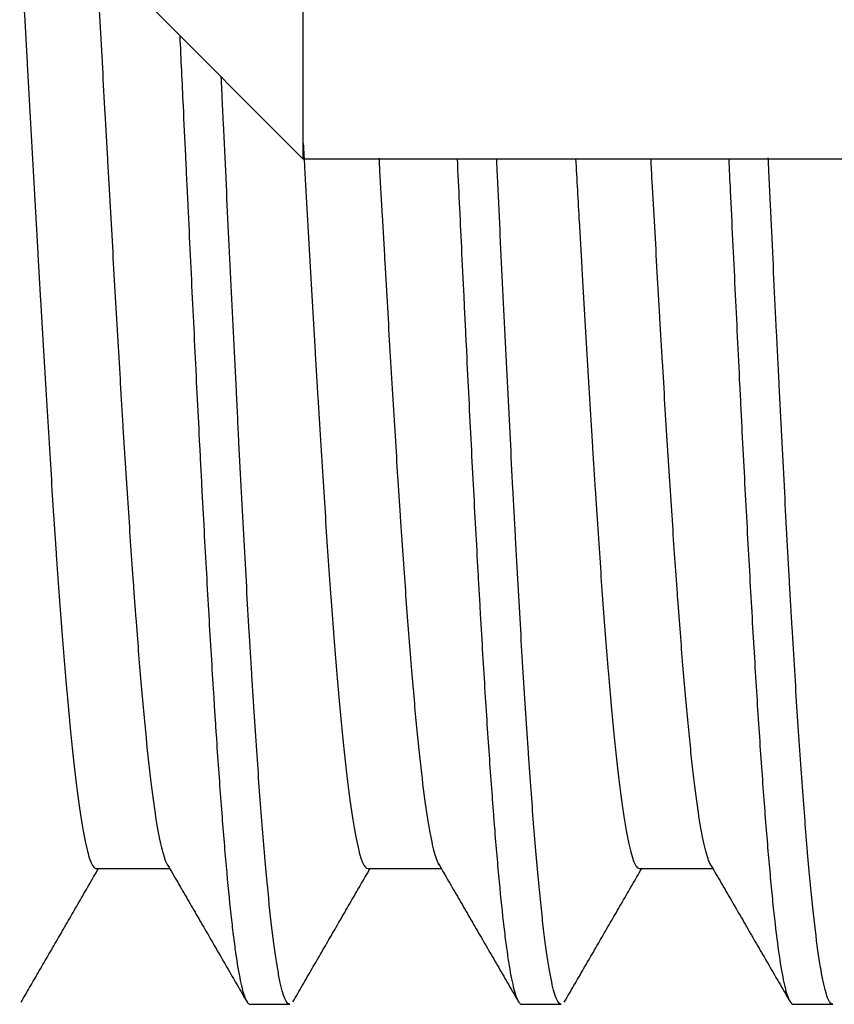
# Model space of a CAD drawing. Header units: millimetres. Extents: x 506 to 3445, y -268 to 1810.
# Tile 123 of 142: x 2486.04 to 2491.29, y 1262.02 to 1268.37. Entities that reach past the tile are written whole.
import ezdxf

# ---------------------------------------------------------------- set-up
doc = ezdxf.new("R2010")
doc.units = ezdxf.units.MM

msp = doc.modelspace()

# ---------------------------------------------------------------- linework, layer by layer
for p, q in [((2487.8661, 1286.7741), (2487.8661, 1267.4715)), ((2486.8661, 1268.4715), (2487.8661, 1267.4715)), ((2487.8661, 1267.4715), (2528.3661, 1267.4715)), ((2486.5363, 1262.8965), (2487.008, 1262.8965)), ((2488.2864, 1262.8965), (2488.7577, 1262.8965)), ((2490.0363, 1262.8965), (2490.5077, 1262.8965)), ((2487.5262, 1262.0215), (2487.7811, 1262.0215)), ((2489.2761, 1262.0215), (2489.5311, 1262.0215)), ((2491.0261, 1262.0215), (2491.2811, 1262.0215))]:
    msp.add_line(p, q)
for points, knots in [([(2485.6853, 1272.9278), (2485.6896, 1272.921), (2485.694, 1272.9124), (2485.7041, 1272.8881), (2485.7098, 1272.8713), (2485.7211, 1272.8316), (2485.7268, 1272.8087), (2485.7438, 1272.7313), (2485.7552, 1272.6679), (2485.7722, 1272.5549), (2485.7807, 1272.494), (2485.7892, 1272.4262), (2485.7949, 1272.3795), (2485.7977, 1272.3554), (2485.8119, 1272.2321), (2485.8232, 1272.1232), (2485.8458, 1271.8856), (2485.8572, 1271.757), (2485.8743, 1271.5489), (2485.88, 1271.477), (2485.8886, 1271.3653), (2485.8914, 1271.3275), (2485.8971, 1271.2512), (2485.8999, 1271.2125), (2485.9141, 1271.0172), (2485.9365, 1270.6906), (2485.9592, 1270.3364), (2485.9735, 1270.1063), (2485.9764, 1270.0598), (2485.9822, 1269.9659), (2485.985, 1269.9186), (2485.9936, 1269.7763), (2485.9992, 1269.6807), (2486.0162, 1269.3913), (2486.0274, 1269.1952), (2486.0499, 1268.7969), (2486.0613, 1268.5947), (2486.0757, 1268.3378), (2486.0786, 1268.2863), (2486.0843, 1268.1835), (2486.0872, 1268.1322), (2486.0957, 1267.9785), (2486.1014, 1267.8763), (2486.1183, 1267.5704), (2486.1295, 1267.3674), (2486.1464, 1267.0647), (2486.1549, 1266.9137), (2486.1635, 1266.7633), (2486.1692, 1266.6632), (2486.1721, 1266.6132), (2486.1864, 1266.3653), (2486.1978, 1266.1722), (2486.2204, 1265.7961), (2486.2316, 1265.6131), (2486.2485, 1265.3464), (2486.2542, 1265.2587), (2486.2628, 1265.1293), (2486.2656, 1265.0864), (2486.2713, 1265.0019), (2486.2742, 1264.9603), (2486.2885, 1264.7546), (2486.2998, 1264.5988), (2486.3225, 1264.3041), (2486.3337, 1264.1652), (2486.3479, 1264.0026), (2486.3507, 1263.9706), (2486.3564, 1263.9077), (2486.3592, 1263.8768), (2486.3678, 1263.7863), (2486.3735, 1263.7289), (2486.3905, 1263.5649), (2486.4019, 1263.4667), (2486.4245, 1263.2923), (2486.4358, 1263.2161), (2486.4501, 1263.1351), (2486.4529, 1263.1196), (2486.4586, 1263.0902), (2486.4614, 1263.0763), (2486.4699, 1263.037), (2486.4756, 1263.0139), (2486.4926, 1262.9539), (2486.5039, 1262.9262), (2486.5209, 1262.9031), (2486.5266, 1262.8985), (2486.5337, 1262.8967), (2486.5352, 1262.8965), (2486.5366, 1262.8965)], [0, 0, 0, 0, 0.015355, 0.015355, 0.035349, 0.035349, 0.055342, 0.055342, 0.095329, 0.095329, 0.115323, 0.12532, 0.12532, 0.135317, 0.135317, 0.175304, 0.175304, 0.215291, 0.215291, 0.235285, 0.235285, 0.245281, 0.245281, 0.255278, 0.255278, 0.295265, 0.335253, 0.335253, 0.345249, 0.345249, 0.355246, 0.355246, 0.37524, 0.37524, 0.415227, 0.415227, 0.455214, 0.455214, 0.465211, 0.465211, 0.475208, 0.475208, 0.495201, 0.495201, 0.535189, 0.535189, 0.555182, 0.565179, 0.565179, 0.575176, 0.575176, 0.615163, 0.615163, 0.65515, 0.65515, 0.675144, 0.675144, 0.68514, 0.68514, 0.695137, 0.695137, 0.735124, 0.735124, 0.775112, 0.775112, 0.785108, 0.785108, 0.795105, 0.795105, 0.815099, 0.815099, 0.855086, 0.855086, 0.895073, 0.895073, 0.90507, 0.90507, 0.915067, 0.915067, 0.93506, 0.93506, 0.975048, 0.975048, 0.995041, 0.995041, 1, 1, 1, 1]), ([(2486.9989, 1262.9123), (2486.9958, 1262.9167), (2486.9901, 1262.9267), (2486.9843, 1262.94), (2486.9787, 1262.9542), (2486.976, 1262.962), (2486.9621, 1263.0049), (2486.9511, 1263.0507), (2486.929, 1263.1644), (2486.9179, 1263.2323), (2486.9015, 1263.3509), (2486.8932, 1263.4143), (2486.8849, 1263.4842), (2486.8794, 1263.5322), (2486.8766, 1263.5568), (2486.8628, 1263.6829), (2486.8518, 1263.7932), (2486.8298, 1264.0321), (2486.8187, 1264.1607), (2486.8022, 1264.3675), (2486.7966, 1264.4388), (2486.7883, 1264.5492), (2486.7856, 1264.5867), (2486.78, 1264.6623), (2486.7773, 1264.7005), (2486.7635, 1264.8935), (2486.7416, 1265.2151), (2486.7196, 1265.5616), (2486.7057, 1265.7862), (2486.7029, 1265.8315), (2486.6973, 1265.9229), (2486.6945, 1265.9691), (2486.6862, 1266.1083), (2486.6807, 1266.2019), (2486.6642, 1266.4845), (2486.6533, 1266.6755), (2486.6314, 1267.0629), (2486.6204, 1267.2592), (2486.6064, 1267.5079), (2486.6036, 1267.5579), (2486.5981, 1267.658), (2486.5953, 1267.7082), (2486.5869, 1267.8582), (2486.5814, 1267.9579), (2486.5649, 1268.2559), (2486.554, 1268.4533), (2486.5321, 1268.8454), (2486.5211, 1269.0402), (2486.5072, 1269.282), (2486.5044, 1269.3303), (2486.4988, 1269.4262), (2486.496, 1269.4739), (2486.4877, 1269.6158), (2486.4821, 1269.7091), (2486.4656, 1269.9852), (2486.4547, 1270.1642), (2486.4383, 1270.425), (2486.4301, 1270.5535), (2486.4218, 1270.6791), (2486.4163, 1270.7622), (2486.4135, 1270.8034), (2486.3995, 1271.0076), (2486.3884, 1271.1623), (2486.3664, 1271.4552), (2486.3554, 1271.5934), (2486.339, 1271.7882), (2486.3308, 1271.8824), (2486.3225, 1271.9719), (2486.3169, 1272.0304), (2486.3142, 1272.0592), (2486.3003, 1272.1991), (2486.2893, 1272.3002), (2486.2672, 1272.4814), (2486.2562, 1272.5614), (2486.2397, 1272.6655), (2486.2342, 1272.6975), (2486.2259, 1272.7414), (2486.2231, 1272.7554), (2486.2176, 1272.7818), (2486.2148, 1272.7943), (2486.201, 1272.8529), (2486.179, 1272.9229), (2486.1569, 1272.9465), (2486.1459, 1272.9465)], [0, 0, 0, 0, 0.010708, 0.020407, 0.020407, 0.030106, 0.030106, 0.068902, 0.068902, 0.107697, 0.107697, 0.127095, 0.136794, 0.136794, 0.146493, 0.146493, 0.185289, 0.185289, 0.224085, 0.224085, 0.243483, 0.243483, 0.253181, 0.253181, 0.26288, 0.26288, 0.301676, 0.340472, 0.340472, 0.350171, 0.350171, 0.35987, 0.35987, 0.379268, 0.379268, 0.418063, 0.418063, 0.456859, 0.456859, 0.466558, 0.466558, 0.476257, 0.476257, 0.495655, 0.495655, 0.534451, 0.534451, 0.573247, 0.573247, 0.582945, 0.582945, 0.592644, 0.592644, 0.612042, 0.612042, 0.650838, 0.650838, 0.670236, 0.679935, 0.679935, 0.689634, 0.689634, 0.72843, 0.72843, 0.767225, 0.767225, 0.786623, 0.796322, 0.796322, 0.806021, 0.806021, 0.844817, 0.844817, 0.883613, 0.883613, 0.903011, 0.903011, 0.91271, 0.91271, 0.922408, 0.922408, 0.961204, 1, 1, 1, 1]), ([(2487.0725, 1268.263), (2487.0796, 1268.1129), (2487.0866, 1267.9624), (2487.0989, 1267.7044), (2487.104, 1267.5971), (2487.1116, 1267.4358), (2487.1142, 1267.382), (2487.1193, 1267.2743), (2487.1219, 1267.2205), (2487.1347, 1266.9529), (2487.1448, 1266.742), (2487.165, 1266.3265), (2487.1749, 1266.1219), (2487.19, 1265.8197), (2487.1951, 1265.7198), (2487.2027, 1265.5711), (2487.2053, 1265.5217), (2487.2104, 1265.4234), (2487.213, 1265.3744), (2487.2258, 1265.1316), (2487.236, 1264.9443), (2487.2562, 1264.5831), (2487.2662, 1264.4091), (2487.2813, 1264.1582), (2487.2863, 1264.0762), (2487.2939, 1263.9558), (2487.2964, 1263.9161), (2487.3015, 1263.8376), (2487.3041, 1263.7987), (2487.3168, 1263.6068), (2487.3271, 1263.463), (2487.3474, 1263.1944), (2487.3575, 1263.0696), (2487.3776, 1262.8387), (2487.3877, 1262.7328), (2487.4004, 1262.6125), (2487.4029, 1262.5891), (2487.408, 1262.5438), (2487.4105, 1262.5218), (2487.4182, 1262.4581), (2487.4232, 1262.4185), (2487.4385, 1262.308), (2487.4486, 1262.2455), (2487.4689, 1262.1428), (2487.479, 1262.1026), (2487.4916, 1262.0667), (2487.4942, 1262.0603), (2487.4993, 1262.0488), (2487.5069, 1262.0339), (2487.5144, 1262.0257), (2487.5216, 1262.0221), (2487.5238, 1262.0215), (2487.526, 1262.0215)], [0, 0, 0, 0, 0.047185, 0.047185, 0.080697, 0.080697, 0.097453, 0.097453, 0.114209, 0.114209, 0.181233, 0.181233, 0.248257, 0.248257, 0.281769, 0.281769, 0.298525, 0.298525, 0.315281, 0.315281, 0.382305, 0.382305, 0.449329, 0.449329, 0.482841, 0.482841, 0.499598, 0.499598, 0.516354, 0.516354, 0.583378, 0.583378, 0.650402, 0.650402, 0.717426, 0.717426, 0.734182, 0.734182, 0.750938, 0.750938, 0.78445, 0.78445, 0.851474, 0.851474, 0.918498, 0.918498, 0.935254, 0.935254, 0.95201, 0.985522, 0.985522, 1, 1, 1, 1]), ([(2487.7811, 1262.0215), (2487.7776, 1262.0215), (2487.774, 1262.023), (2487.7594, 1262.0348), (2487.7482, 1262.0577), (2487.7343, 1262.1039), (2487.7301, 1262.1191), (2487.7259, 1262.1364), (2487.7231, 1262.1483), (2487.7217, 1262.1545), (2487.7147, 1262.1865), (2487.7092, 1262.2155), (2487.6926, 1262.3123), (2487.6816, 1262.39), (2487.6595, 1262.5711), (2487.6484, 1262.6746), (2487.6343, 1262.8205), (2487.6315, 1262.8505), (2487.6259, 1262.9122), (2487.6231, 1262.9438), (2487.6147, 1263.0405), (2487.6092, 1263.1076), (2487.5926, 1263.3171), (2487.5817, 1263.4673), (2487.5596, 1263.7887), (2487.5485, 1263.9599), (2487.5358, 1264.1647), (2487.5344, 1264.1877), (2487.5316, 1264.2338), (2487.5274, 1264.3033), (2487.5176, 1264.4678), (2487.5092, 1264.6128), (2487.4927, 1264.9079), (2487.4817, 1265.1116), (2487.4652, 1265.4274), (2487.4597, 1265.5345), (2487.4513, 1265.6976), (2487.4485, 1265.7524), (2487.4429, 1265.863), (2487.4401, 1265.9188), (2487.426, 1266.1985), (2487.4149, 1266.4248), (2487.3927, 1266.8824), (2487.3817, 1267.1137), (2487.3652, 1267.4644), (2487.3597, 1267.5819), (2487.3513, 1267.7592), (2487.3485, 1267.8184), (2487.3438, 1267.9181), (2487.3419, 1267.9584), (2487.34, 1267.9986)], [0, 0, 0, 0, 0.024168, 0.024168, 0.099697, 0.099697, 0.118579, 0.12802, 0.12802, 0.137462, 0.137462, 0.175226, 0.175226, 0.250755, 0.250755, 0.326283, 0.326283, 0.345166, 0.345166, 0.364048, 0.364048, 0.401812, 0.401812, 0.477341, 0.477341, 0.55287, 0.55287, 0.562311, 0.562311, 0.571752, 0.590634, 0.628399, 0.628399, 0.703927, 0.703927, 0.741692, 0.741692, 0.760574, 0.760574, 0.779456, 0.779456, 0.854985, 0.854985, 0.930514, 0.930514, 0.968278, 0.968278, 0.98716, 0.98716, 1, 1, 1, 1]), ([(2487.8684, 1267.5688), (2487.8712, 1267.5178), (2487.874, 1267.467), (2487.8881, 1267.2122), (2487.9106, 1266.8094), (2487.9334, 1266.4175), (2487.9476, 1266.176), (2487.9505, 1266.1278), (2487.9562, 1266.0319), (2487.9591, 1265.9841), (2487.9677, 1265.8421), (2487.9733, 1265.7491), (2487.9902, 1265.4751), (2488.0015, 1265.2991), (2488.024, 1264.9602), (2488.0354, 1264.7973), (2488.0498, 1264.6021), (2488.0527, 1264.5635), (2488.0584, 1264.4875), (2488.0613, 1264.4501), (2488.0698, 1264.3399), (2488.0755, 1264.2689), (2488.0924, 1264.0631), (2488.1035, 1263.9356), (2488.1205, 1263.759), (2488.129, 1263.6743), (2488.1375, 1263.5951), (2488.1433, 1263.5436), (2488.1462, 1263.5185), (2488.1605, 1263.3966), (2488.1719, 1263.3111), (2488.1945, 1263.1635), (2488.2056, 1263.1014), (2488.2226, 1263.0259), (2488.2283, 1263.0037), (2488.2368, 1262.9749), (2488.2397, 1262.966), (2488.2454, 1262.95), (2488.2483, 1262.9427), (2488.2626, 1262.9105), (2488.274, 1262.8973), (2488.2856, 1262.8965), (2488.286, 1262.8965), (2488.2864, 1262.8965)], [0, 0, 0, 0, 0.020195, 0.020195, 0.101629, 0.183062, 0.183062, 0.20342, 0.20342, 0.223778, 0.223778, 0.264495, 0.264495, 0.345928, 0.345928, 0.427361, 0.427361, 0.447719, 0.447719, 0.468078, 0.468078, 0.508794, 0.508794, 0.590227, 0.590227, 0.630944, 0.651302, 0.651302, 0.671661, 0.671661, 0.753094, 0.753094, 0.834527, 0.834527, 0.875243, 0.875243, 0.895602, 0.895602, 0.91596, 0.91596, 0.997393, 0.997393, 1, 1, 1, 1]), ([(2488.7442, 1262.9197), (2488.7384, 1262.9298), (2488.7327, 1262.9431), (2488.7159, 1262.9909), (2488.7049, 1263.0337), (2488.6883, 1263.1153), (2488.6828, 1263.1453), (2488.6744, 1263.1949), (2488.6716, 1263.2122), (2488.6661, 1263.2481), (2488.6633, 1263.2668), (2488.6494, 1263.3632), (2488.6276, 1263.5383), (2488.6057, 1263.7535), (2488.5891, 1263.9302), (2488.5836, 1263.9917), (2488.5752, 1264.0879), (2488.5724, 1264.1205), (2488.5668, 1264.1868), (2488.564, 1264.2204), (2488.5501, 1264.3908), (2488.5392, 1264.5348), (2488.5174, 1264.8379), (2488.5065, 1264.997), (2488.4926, 1265.2054), (2488.4899, 1265.2476), (2488.4843, 1265.3329), (2488.4815, 1265.3761), (2488.4731, 1265.5066), (2488.4676, 1265.5946), (2488.4509, 1265.8619), (2488.4399, 1266.0443), (2488.4181, 1266.4174), (2488.4072, 1266.6081), (2488.3933, 1266.8518), (2488.3906, 1266.9008), (2488.385, 1266.9993), (2488.3822, 1267.0486), (2488.3739, 1267.1966), (2488.3683, 1267.2953), (2488.3613, 1267.421), (2488.3598, 1267.4479), (2488.3583, 1267.4747)], [0, 0, 0, 0, 0.045268, 0.045268, 0.131002, 0.131002, 0.173869, 0.173869, 0.195302, 0.195302, 0.216736, 0.216736, 0.302469, 0.388203, 0.388203, 0.43107, 0.43107, 0.452504, 0.452504, 0.473937, 0.473937, 0.559671, 0.559671, 0.645405, 0.645405, 0.666838, 0.666838, 0.688272, 0.688272, 0.731139, 0.731139, 0.816873, 0.816873, 0.902606, 0.902606, 0.92404, 0.92404, 0.945473, 0.945473, 0.98834, 0.98834, 1, 1, 1, 1]), ([(2488.8599, 1267.4716), (2488.869, 1267.2808), (2488.8781, 1267.0906), (2488.8923, 1266.7953), (2488.8974, 1266.6898), (2488.905, 1266.5318), (2488.9076, 1266.4792), (2488.9126, 1266.3746), (2488.9152, 1266.3227), (2488.9278, 1266.0643), (2488.9478, 1265.6604), (2488.9681, 1265.2748), (2488.9834, 1264.9926), (2488.9885, 1264.8997), (2488.9962, 1264.7621), (2488.9987, 1264.7165), (2489.0039, 1264.6262), (2489.0064, 1264.5815), (2489.0191, 1264.3608), (2489.0291, 1264.1923), (2489.0492, 1263.871), (2489.0592, 1263.7182), (2489.0745, 1263.5009), (2489.0796, 1263.4305), (2489.0873, 1263.3278), (2489.0898, 1263.2941), (2489.095, 1263.2277), (2489.0975, 1263.1951), (2489.1103, 1263.0356), (2489.1204, 1262.9185), (2489.1405, 1262.7048), (2489.1505, 1262.6082), (2489.1656, 1262.4787), (2489.1707, 1262.4381), (2489.1783, 1262.3812), (2489.1809, 1262.3629), (2489.186, 1262.3276), (2489.1886, 1262.3106), (2489.2014, 1262.2293), (2489.2116, 1262.1762), (2489.2318, 1262.0929), (2489.2418, 1262.0627), (2489.2569, 1262.0347), (2489.2619, 1262.0282), (2489.2695, 1262.0229), (2489.272, 1262.0219), (2489.2751, 1262.0215), (2489.2756, 1262.0215), (2489.2761, 1262.0215)], [0, 0, 0, 0, 0.06542, 0.06542, 0.101927, 0.101927, 0.120181, 0.120181, 0.138434, 0.138434, 0.211448, 0.284462, 0.284462, 0.320969, 0.320969, 0.339223, 0.339223, 0.357476, 0.357476, 0.43049, 0.43049, 0.503504, 0.503504, 0.540011, 0.540011, 0.558265, 0.558265, 0.576518, 0.576518, 0.649532, 0.649532, 0.722546, 0.722546, 0.759053, 0.759053, 0.777307, 0.777307, 0.79556, 0.79556, 0.868574, 0.868574, 0.941588, 0.941588, 0.978095, 0.978095, 0.996349, 0.996349, 1, 1, 1, 1]), ([(2489.5312, 1262.0215), (2489.5273, 1262.0215), (2489.5234, 1262.0232), (2489.5167, 1262.0291), (2489.5139, 1262.0325), (2489.5083, 1262.041), (2489.5054, 1262.0461), (2489.4914, 1262.0762), (2489.4803, 1262.1142), (2489.4582, 1262.2171), (2489.4473, 1262.2821), (2489.4307, 1262.4), (2489.4252, 1262.4427), (2489.4168, 1262.512), (2489.4139, 1262.5361), (2489.4083, 1262.5855), (2489.4055, 1262.611), (2489.3915, 1262.7421), (2489.3693, 1262.9756), (2489.3473, 1263.2555), (2489.3335, 1263.4453), (2489.3293, 1263.5033), (2489.3251, 1263.563), (2489.3224, 1263.6032), (2489.321, 1263.6235), (2489.314, 1263.7256), (2489.3084, 1263.8095), (2489.2917, 1264.0674), (2489.2805, 1264.248), (2489.2584, 1264.6259), (2489.2473, 1264.8233), (2489.2334, 1265.0808), (2489.2307, 1265.1329), (2489.2251, 1265.2381), (2489.2168, 1265.3967), (2489.2085, 1265.5579), (2489.1918, 1265.8834), (2489.1807, 1266.1047), (2489.1585, 1266.556), (2489.1474, 1266.7859), (2489.1348, 1267.0496), (2489.1334, 1267.0789), (2489.1306, 1267.1377), (2489.1264, 1267.2258), (2489.1207, 1267.3467), (2489.1164, 1267.4382), (2489.1149, 1267.4711)], [0, 0, 0, 0, 0.027866, 0.027866, 0.047885, 0.047885, 0.067905, 0.067905, 0.147982, 0.147982, 0.228058, 0.228058, 0.268097, 0.268097, 0.288116, 0.288116, 0.308135, 0.308135, 0.388212, 0.468289, 0.468289, 0.488308, 0.498318, 0.498318, 0.508328, 0.508328, 0.548366, 0.548366, 0.628443, 0.628443, 0.70852, 0.70852, 0.728539, 0.728539, 0.748558, 0.788597, 0.788597, 0.868674, 0.868674, 0.948751, 0.948751, 0.95876, 0.95876, 0.96877, 0.988789, 1, 1, 1, 1]), ([(2489.6237, 1267.4731), (2489.6312, 1267.3364), (2489.6388, 1267.1999), (2489.6493, 1267.0127), (2489.6522, 1266.9618), (2489.6579, 1266.8608), (2489.6608, 1266.8106), (2489.6693, 1266.6608), (2489.675, 1266.562), (2489.6921, 1266.269), (2489.7034, 1266.078), (2489.7203, 1265.798), (2489.7288, 1265.6596), (2489.7373, 1265.5237), (2489.743, 1265.4337), (2489.7458, 1265.3889), (2489.7601, 1265.1676), (2489.7714, 1264.9987), (2489.7941, 1264.6768), (2489.8055, 1264.5238), (2489.8225, 1264.3063), (2489.8281, 1264.2358), (2489.8366, 1264.1331), (2489.8395, 1264.0993), (2489.8452, 1264.0332), (2489.848, 1264.0008), (2489.8622, 1263.8422), (2489.8847, 1263.6103), (2489.9075, 1263.4207), (2489.9217, 1263.3158), (2489.9246, 1263.2955), (2489.9303, 1263.2562), (2489.9332, 1263.2373), (2489.9417, 1263.1827), (2489.9474, 1263.1495), (2489.9643, 1263.059), (2489.9755, 1263.011), (2489.9982, 1262.9392), (2490.0095, 1262.9154), (2490.0239, 1262.9013), (2490.0267, 1262.8992), (2490.0318, 1262.897), (2490.034, 1262.8965), (2490.0361, 1262.8965)], [0, 0, 0, 0, 0.055482, 0.055482, 0.076123, 0.076123, 0.096764, 0.096764, 0.138045, 0.138045, 0.220608, 0.220608, 0.26189, 0.28253, 0.28253, 0.303171, 0.303171, 0.385734, 0.385734, 0.468297, 0.468297, 0.509578, 0.509578, 0.530219, 0.530219, 0.55086, 0.55086, 0.633423, 0.715986, 0.715986, 0.736626, 0.736626, 0.757267, 0.757267, 0.798549, 0.798549, 0.881112, 0.881112, 0.963674, 0.963674, 0.984315, 0.984315, 1, 1, 1, 1]), ([(2490.4936, 1262.9208), (2490.4893, 1262.9284), (2490.485, 1262.9379), (2490.4752, 1262.9635), (2490.4697, 1262.9808), (2490.4614, 1263.0113), (2490.4586, 1263.0222), (2490.453, 1263.0455), (2490.4502, 1263.0578), (2490.4363, 1263.1231), (2490.4253, 1263.1863), (2490.4033, 1263.3343), (2490.3924, 1263.419), (2490.3759, 1263.5626), (2490.3704, 1263.6132), (2490.3621, 1263.6933), (2490.3593, 1263.7206), (2490.3537, 1263.7764), (2490.351, 1263.8048), (2490.3371, 1263.9497), (2490.3261, 1264.0744), (2490.304, 1264.3413), (2490.2931, 1264.4834), (2490.2793, 1264.6721), (2490.2766, 1264.7104), (2490.271, 1264.7881), (2490.2683, 1264.8276), (2490.26, 1264.9469), (2490.2545, 1265.0279), (2490.2379, 1265.2753), (2490.2269, 1265.4458), (2490.2048, 1265.7981), (2490.1938, 1265.9799), (2490.18, 1266.2143), (2490.1772, 1266.2615), (2490.1717, 1266.3566), (2490.1689, 1266.4043), (2490.1607, 1266.5476), (2490.1552, 1266.6437), (2490.1387, 1266.9333), (2490.1277, 1267.1282), (2490.1139, 1267.3738), (2490.1112, 1267.4228), (2490.1085, 1267.4718)], [0, 0, 0, 0, 0.033678, 0.033678, 0.076633, 0.076633, 0.098111, 0.098111, 0.119588, 0.119588, 0.205499, 0.205499, 0.291409, 0.291409, 0.334365, 0.334365, 0.355842, 0.355842, 0.37732, 0.37732, 0.463231, 0.463231, 0.549141, 0.549141, 0.570619, 0.570619, 0.592097, 0.592097, 0.635052, 0.635052, 0.720962, 0.720962, 0.806873, 0.806873, 0.828351, 0.828351, 0.849828, 0.849828, 0.892784, 0.892784, 0.978694, 0.978694, 1, 1, 1, 1]), ([(2490.61, 1267.471), (2490.6132, 1267.4023), (2490.6165, 1267.3338), (2490.6299, 1267.0524), (2490.6502, 1266.6308), (2490.6702, 1266.2186), (2490.6828, 1265.9639), (2490.6854, 1265.9131), (2490.6904, 1265.8119), (2490.693, 1265.7614), (2490.7006, 1265.6109), (2490.7057, 1265.5122), (2490.721, 1265.2206), (2490.7413, 1264.8439), (2490.7615, 1264.4911), (2490.7766, 1264.2357), (2490.7817, 1264.152), (2490.7919, 1263.9879), (2490.7969, 1263.9082), (2490.8121, 1263.6758), (2490.8223, 1263.53), (2490.8425, 1263.2561), (2490.8527, 1263.1281), (2490.8679, 1262.9497), (2490.873, 1262.8925), (2490.8806, 1262.8102), (2490.8831, 1262.7833), (2490.8882, 1262.7311), (2490.8907, 1262.7056), (2490.9033, 1262.582), (2490.9134, 1262.4942), (2490.9336, 1262.3404), (2490.9438, 1262.2743), (2490.959, 1262.1917), (2490.9641, 1262.1669), (2490.9718, 1262.134), (2490.9743, 1262.1237), (2490.9794, 1262.1046), (2490.982, 1262.0958), (2490.9946, 1262.0555), (2491.0047, 1262.0352), (2491.0185, 1262.0232), (2491.0223, 1262.0215), (2491.0261, 1262.0215)], [0, 0, 0, 0, 0.023364, 0.023364, 0.096378, 0.169392, 0.169392, 0.187645, 0.187645, 0.205899, 0.205899, 0.242406, 0.242406, 0.315419, 0.388433, 0.388433, 0.42494, 0.42494, 0.461447, 0.461447, 0.534461, 0.534461, 0.607474, 0.607474, 0.643981, 0.643981, 0.662235, 0.662235, 0.680488, 0.680488, 0.753502, 0.753502, 0.826516, 0.826516, 0.863022, 0.863022, 0.881276, 0.881276, 0.899529, 0.899529, 0.972543, 0.972543, 1, 1, 1, 1]), ([(2491.2812, 1262.0215), (2491.2769, 1262.0215), (2491.2726, 1262.0236), (2491.2572, 1262.0385), (2491.2461, 1262.0632), (2491.2295, 1262.1209), (2491.2239, 1262.1437), (2491.2156, 1262.1831), (2491.2114, 1262.2041), (2491.2072, 1262.2271), (2491.2045, 1262.2429), (2491.2031, 1262.2511), (2491.1905, 1262.3261), (2491.1795, 1262.4058), (2491.1574, 1262.5904), (2491.1462, 1262.6952), (2491.1295, 1262.8714), (2491.124, 1262.9333), (2491.1156, 1263.0309), (2491.1128, 1263.0643), (2491.1072, 1263.1326), (2491.1044, 1263.1675), (2491.0905, 1263.345), (2491.0796, 1263.4971), (2491.0575, 1263.8209), (2491.0464, 1263.9926), (2491.0296, 1264.2652), (2491.024, 1264.3585), (2491.0156, 1264.5024), (2491.0128, 1264.551), (2491.0072, 1264.6488), (2491.0044, 1264.6981), (2490.9905, 1264.9466), (2490.9796, 1265.1516), (2490.9576, 1265.5735), (2490.9465, 1265.7905), (2490.9325, 1266.0693), (2490.9283, 1266.1536), (2490.9241, 1266.2387), (2490.9213, 1266.2956), (2490.9199, 1266.3242), (2490.9128, 1266.467), (2490.9073, 1266.5817), (2490.8906, 1266.9269), (2490.8796, 1267.1586), (2490.8673, 1267.4199), (2490.866, 1267.4479), (2490.8647, 1267.4759)], [0, 0, 0, 0, 0.03071, 0.03071, 0.110685, 0.110685, 0.150672, 0.150672, 0.170666, 0.180662, 0.180662, 0.190659, 0.190659, 0.270634, 0.270634, 0.350608, 0.350608, 0.390595, 0.390595, 0.410589, 0.410589, 0.430582, 0.430582, 0.510557, 0.510557, 0.590531, 0.590531, 0.630518, 0.630518, 0.650512, 0.650512, 0.670506, 0.670506, 0.75048, 0.75048, 0.830454, 0.830454, 0.850448, 0.860445, 0.860445, 0.870441, 0.870441, 0.910429, 0.910429, 0.990403, 0.990403, 1, 1, 1, 1])]:
    msp.add_open_spline(points, degree=3, knots=knots)
for points in [[(2486.0509, 1262.0361), (2486.2998, 1262.4656), (2486.5488, 1262.8965)], [(2486.9955, 1262.9181), (2487.2508, 1262.4772), (2487.5061, 1262.0365)], [(2487.8014, 1262.037), (2488.0498, 1262.4661), (2488.2991, 1262.8965)], [(2488.7401, 1262.9268), (2488.9986, 1262.4811), (2489.2568, 1262.0354)], [(2489.5505, 1262.0353), (2489.8, 1262.4661), (2490.0496, 1262.8965)], [(2490.4891, 1262.9287), (2490.7485, 1262.4812), (2491.0073, 1262.0345)]]:
    msp.add_open_spline(points, degree=2)

doc.saveas('drawing.dxf')
